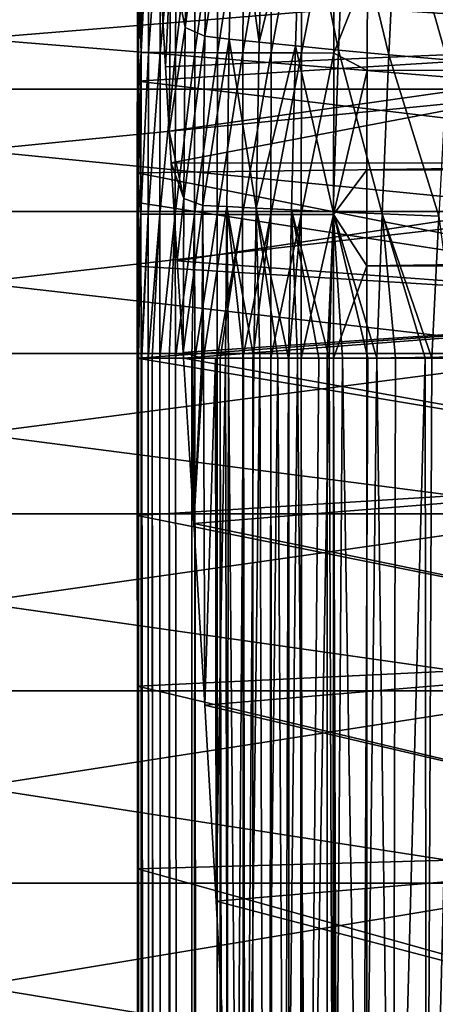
# Model space of a CAD drawing. Header units: metres. Extents: x -36 to 82, y -104 to 104.
# Tile 209 of 245: x -16.21 to -14.39, y 82.49 to 86.8. Entities that reach past the tile are written whole.
import ezdxf

# ---------------------------------------------------------------- set-up
doc = ezdxf.new("R2010")
doc.units = ezdxf.units.M
doc.layers.add('solid_FIT-SHOWER-153_SW0001', color=7, linetype='CONTINUOUS')

msp = doc.modelspace()

# ---------------------------------------------------------------- linework, layer by layer
at = {"layer": 'solid_FIT-SHOWER-153_SW0001'}
for points in [[(-15.691112, 87.581535, 6.480589), (-15.696327, 86.919617, 4.866375), (-15.697687, 86.758118, 6.472857)], [(-15.691112, 87.581535, 6.480589), (-15.697687, 86.758118, 6.472857), (-15.696404, 86.808098, 8.687358)], [(-15.551736, 87.081078, -5.98479), (-15.474336, 87.5802, -7.353), (-15.488838, 86.770546, -7.351684)], [(-15.488838, 86.770546, -7.351684), (-15.474336, 87.5802, -7.353), (-15.387393, 87.533524, -8.627247)], [(-15.488838, 86.770546, -7.351684), (-15.387393, 87.533524, -8.627247), (-15.403563, 86.732246, -8.622651)], [(-15.277695, 87.512741, -9.809737), (-15.403563, 86.732246, -8.622651), (-15.387393, 87.533524, -8.627247)], [(-15.277695, 87.512741, -9.809737), (-15.296398, 86.719551, -9.801497), (-15.403563, 86.732246, -8.622651)], [(-15.164993, 86.705345, -10.891582), (-15.296398, 86.719551, -9.801497), (-15.277695, 87.512741, -9.809737)], [(-15.143087, 87.489632, -10.903707), (-15.164993, 86.705345, -10.891582), (-15.277695, 87.512741, -9.809737)], [(-14.980774, 87.463745, -11.912416), (-15.164993, 86.705345, -10.891582), (-15.143087, 87.489632, -10.903707)], [(-14.980774, 87.463745, -11.912416), (-15.006655, 86.689316, -11.896338), (-15.164993, 86.705345, -10.891582)], [(-14.818688, 86.671227, -12.819199), (-15.006655, 86.689316, -11.896338), (-14.980774, 87.463745, -11.912416)], [(-14.787956, 87.434723, -12.83913), (-14.818688, 86.671227, -12.819199), (-14.980774, 87.463745, -11.912416)], [(-14.598443, 86.650894, -13.663491), (-14.818688, 86.671227, -12.819199), (-14.787956, 87.434723, -12.83913)], [(-14.561897, 87.402245, -13.686958), (-14.598443, 86.650894, -13.663491), (-14.787956, 87.434723, -12.83913)], [(-15.677889, 87.399658, 16.05644), (-15.691699, 86.937622, 15.908303), (-15.681575, 86.660561, 16.056501)], [(-15.677889, 87.399658, 16.05644), (-15.681575, 86.660561, 16.056501), (-15.646451, 87.399437, 16.197886)], [(-15.681575, 86.660561, 16.056501), (-15.650128, 86.660461, 16.197941), (-15.646451, 87.399437, 16.197886)], [(-15.646451, 87.399437, 16.197886), (-15.650128, 86.660461, 16.197941), (-15.595917, 87.399086, 16.330893)], [(-15.650128, 86.660461, 16.197941), (-15.599587, 86.660301, 16.330938), (-15.595917, 87.399086, 16.330893)], [(-15.595917, 87.399086, 16.330893), (-15.599587, 86.660301, 16.330938), (-15.527809, 87.398613, 16.453932)], [(-15.599587, 86.660301, 16.330938), (-15.531475, 86.660088, 16.45397), (-15.527809, 87.398613, 16.453932)], [(-15.527809, 87.398613, 16.453932), (-15.531475, 86.660088, 16.45397), (-15.443655, 87.398033, 16.565483)], [(-15.531475, 86.660088, 16.45397), (-15.447317, 86.659828, 16.565512), (-15.443655, 87.398033, 16.565483)], [(-15.443655, 87.398033, 16.565483), (-15.447317, 86.659828, 16.565512), (-15.344977, 87.397346, 16.664019)], [(-15.447317, 86.659828, 16.565512), (-15.348639, 86.659515, 16.66404), (-15.344977, 87.397346, 16.664019)], [(-15.344977, 87.397346, 16.664019), (-15.348639, 86.659515, 16.66404), (-15.233303, 87.396576, 16.748014)], [(-15.348639, 86.659515, 16.66404), (-15.236962, 86.659164, 16.748028), (-15.233303, 87.396576, 16.748014)], [(-15.233303, 87.396576, 16.748014), (-15.236962, 86.659164, 16.748028), (-15.110155, 87.395721, 16.815945)], [(-15.236962, 86.659164, 16.748028), (-15.113815, 86.658775, 16.815954), (-15.110155, 87.395721, 16.815945)], [(-15.110155, 87.395721, 16.815945), (-15.113815, 86.658775, 16.815954), (-14.97706, 87.394798, 16.866289)], [(-15.113815, 86.658775, 16.815954), (-14.980721, 86.658356, 16.866293), (-14.97706, 87.394798, 16.866289)], [(-14.97706, 87.394798, 16.866289), (-14.980721, 86.658356, 16.866293), (-14.835542, 87.393814, 16.897518)], [(-14.980721, 86.658356, 16.866293), (-14.839206, 86.657913, 16.897518), (-14.835542, 87.393814, 16.897518)], [(-14.835542, 87.393814, 16.897518), (-14.839206, 86.657913, 16.897518), (-14.690869, 87.030319, 16.90811)], [(-14.343534, 86.627983, -14.431941), (-14.598443, 86.650894, -13.663491), (-14.561897, 87.402245, -13.686958)], [(-14.300228, 87.365852, -14.458167), (-14.343534, 86.627983, -14.431941), (-14.561897, 87.402245, -13.686958)], [(-15.694289, 87.13047, 4.386701), (-12.693747, 87.175972, 4.274648), (-12.693747, 86.721481, 5.26964)], [(-12.693747, 86.721474, -5.269662), (-12.693747, 87.175964, -4.274669), (-15.598097, 86.992012, -4.708262)], [(-15.696327, 86.919617, 4.866375), (-15.694289, 87.13047, 4.386701), (-12.693747, 86.721481, 5.26964)], [(-15.551736, 87.081078, -5.98479), (-15.575979, 86.597061, -5.504489), (-15.598097, 86.992012, -4.708262)], [(-15.551736, 87.081078, -5.98479), (-15.559338, 86.315559, -5.992056), (-15.575979, 86.597061, -5.504489)], [(-15.551736, 87.081078, -5.98479), (-15.488838, 86.770546, -7.351684), (-15.559338, 86.315559, -5.992056)], [(-14.839206, 86.657913, 16.897518), (-14.692636, 86.581795, 16.90811), (-14.690869, 87.030319, 16.90811)], [(-14.690869, 87.030319, 16.90811), (-14.692636, 86.581795, 16.90811), (14.692628, 86.584488, 16.90811)], [(-14.690869, 87.030319, 16.90811), (14.692628, 86.584488, 16.90811), (14.690835, 87.037361, 16.90811)], [(-12.693747, 86.721474, -5.269662), (-15.598097, 86.992012, -4.708262), (-15.575979, 86.597061, -5.504489)], [(-19.116396, 86.943962, -4.18164), (-13.693747, 86.943962, -4.18164), (-13.693747, 86.499451, -5.154951)], [(-19.116396, 86.499451, -5.154951), (-19.116396, 86.943962, -4.18164), (-13.693747, 86.499451, -5.154951)], [(-19.116396, 86.499451, 5.154951), (-13.693747, 86.499451, 5.154951), (-13.693747, 86.943962, 4.18164)], [(-19.116396, 86.943962, 4.18164), (-19.116396, 86.499451, 5.154951), (-13.693747, 86.943962, 4.18164)], [(-15.698634, 86.535515, 5.615905), (-15.696327, 86.919617, 4.866375), (-12.693747, 86.721481, 5.26964)], [(-15.697687, 86.758118, 6.472857), (-15.696327, 86.919617, 4.866375), (-15.698634, 86.535515, 5.615905)], [(-15.693124, 86.816742, 13.446992), (-15.693171, 86.50705, 15.908324), (-15.691699, 86.937622, 15.908303)], [(-15.681575, 86.660561, 16.056501), (-15.691699, 86.937622, 15.908303), (-15.693171, 86.50705, 15.908324)], [(-15.698446, 86.022079, 8.680666), (-15.6966, 86.023827, 11.006764), (-15.694717, 86.812782, 11.011981)], [(-15.696404, 86.808098, 8.687358), (-15.698446, 86.022079, 8.680666), (-15.694717, 86.812782, 11.011981)], [(-15.697687, 86.758118, 6.472857), (-15.698446, 86.022079, 8.680666), (-15.696404, 86.808098, 8.687358)], [(-15.6966, 86.023827, 11.006764), (-15.694899, 86.025307, 13.443551), (-15.693124, 86.816742, 13.446992)], [(-15.694717, 86.812782, 11.011981), (-15.6966, 86.023827, 11.006764), (-15.693124, 86.816742, 13.446992)], [(-15.693124, 86.816742, 13.446992), (-15.694899, 86.025307, 13.443551), (-15.693171, 86.50705, 15.908324)], [(-15.697687, 86.758118, 6.472857), (-15.699592, 86.1334, 6.280735), (-15.699701, 86.004257, 6.474492)], [(-15.697687, 86.758118, 6.472857), (-15.699701, 86.004257, 6.474492), (-15.698446, 86.022079, 8.680666)], [(-15.697687, 86.758118, 6.472857), (-15.698634, 86.535515, 5.615905), (-15.699592, 86.1334, 6.280735)], [(-15.495761, 86.021988, -7.349163), (-15.559338, 86.315559, -5.992056), (-15.488838, 86.770546, -7.351684)], [(-15.495761, 86.021988, -7.349163), (-15.488838, 86.770546, -7.351684), (-15.403563, 86.732246, -8.622651)], [(-15.698634, 86.535515, 5.615905), (-12.693747, 86.721481, 5.26964), (-12.693747, 86.174568, 6.217069)], [(-12.693747, 86.721474, -5.269662), (-15.575979, 86.597061, -5.504489), (-15.559338, 86.315559, -5.992056)], [(-12.693747, 86.721474, -5.269662), (-15.559338, 86.315559, -5.992056), (-15.550941, 86.177788, -6.212125)], [(-12.693747, 86.174553, -6.217091), (-12.693747, 86.721474, -5.269662), (-15.550941, 86.177788, -6.212125)], [(-15.495761, 86.021988, -7.349163), (-15.403563, 86.732246, -8.622651), (-15.412029, 85.991539, -8.616569)], [(-15.296398, 86.719551, -9.801497), (-15.412029, 85.991539, -8.616569), (-15.403563, 86.732246, -8.622651)], [(-15.296398, 86.719551, -9.801497), (-15.3072, 85.985855, -9.79139), (-15.412029, 85.991539, -8.616569)], [(-15.178857, 85.979446, -10.877121), (-15.3072, 85.985855, -9.79139), (-15.296398, 86.719551, -9.801497)], [(-15.164993, 86.705345, -10.891582), (-15.178857, 85.979446, -10.877121), (-15.296398, 86.719551, -9.801497)], [(-15.006655, 86.689316, -11.896338), (-15.178857, 85.979446, -10.877121), (-15.164993, 86.705345, -10.891582)], [(-15.681575, 86.660561, 16.056501), (-15.693171, 86.50705, 15.908324), (-15.693848, 86.09066, 15.908337)], [(-15.681575, 86.660561, 16.056501), (-15.693848, 86.09066, 15.908337), (-15.682954, 85.952431, 16.056515)], [(-15.681575, 86.660561, 16.056501), (-15.682954, 85.952431, 16.056515), (-15.650128, 86.660461, 16.197941)], [(-15.682954, 85.952431, 16.056515), (-15.651507, 85.952408, 16.197952), (-15.650128, 86.660461, 16.197941)], [(-15.650128, 86.660461, 16.197941), (-15.651507, 85.952408, 16.197952), (-15.599587, 86.660301, 16.330938)], [(-15.651507, 85.952408, 16.197952), (-15.600965, 85.952362, 16.330948), (-15.599587, 86.660301, 16.330938)], [(-15.599587, 86.660301, 16.330938), (-15.600965, 85.952362, 16.330948), (-15.531475, 86.660088, 16.45397)], [(-15.600965, 85.952362, 16.330948), (-15.532851, 85.952309, 16.453978), (-15.531475, 86.660088, 16.45397)], [(-15.531475, 86.660088, 16.45397), (-15.532851, 85.952309, 16.453978), (-15.447317, 86.659828, 16.565512)], [(-15.532851, 85.952309, 16.453978), (-15.448692, 85.95224, 16.565517), (-15.447317, 86.659828, 16.565512)], [(-15.447317, 86.659828, 16.565512), (-15.448692, 85.95224, 16.565517), (-15.348639, 86.659515, 16.66404)], [(-15.448692, 85.95224, 16.565517), (-15.350012, 85.952164, 16.664043), (-15.348639, 86.659515, 16.66404)], [(-15.348639, 86.659515, 16.66404), (-15.350012, 85.952164, 16.664043), (-15.236962, 86.659164, 16.748028)], [(-15.350012, 85.952164, 16.664043), (-15.238336, 85.952072, 16.74803), (-15.236962, 86.659164, 16.748028)], [(-15.236962, 86.659164, 16.748028), (-15.238336, 85.952072, 16.74803), (-15.113815, 86.658775, 16.815954)], [(-15.238336, 85.952072, 16.74803), (-15.115188, 85.951973, 16.815956), (-15.113815, 86.658775, 16.815954)], [(-15.006655, 86.689316, -11.896338), (-15.024426, 85.972137, -11.877378), (-15.178857, 85.979446, -10.877121)], [(-15.113815, 86.658775, 16.815954), (-15.115188, 85.951973, 16.815956), (-14.980721, 86.658356, 16.866293)], [(-15.115188, 85.951973, 16.815956), (-14.982093, 85.951866, 16.866293), (-14.980721, 86.658356, 16.866293)], [(-14.841337, 85.963829, -12.795773), (-15.024426, 85.972137, -11.877378), (-15.006655, 86.689316, -11.896338)], [(-14.818688, 86.671227, -12.819199), (-14.841337, 85.963829, -12.795773), (-15.006655, 86.689316, -11.896338)], [(-14.980721, 86.658356, 16.866293), (-14.982093, 85.951866, 16.866293), (-14.839206, 86.657913, 16.897518)], [(-14.982093, 85.951866, 16.866293), (-14.840576, 85.951752, 16.897518), (-14.839206, 86.657913, 16.897518)], [(-14.627048, 85.954437, -13.635869), (-14.841337, 85.963829, -12.795773), (-14.818688, 86.671227, -12.819199)], [(-14.839206, 86.657913, 16.897518), (-14.840576, 85.951752, 16.897518), (-14.692636, 86.581795, 16.90811)], [(-14.598443, 86.650894, -13.663491), (-14.627048, 85.954437, -13.635869), (-14.818688, 86.671227, -12.819199)], [(-14.37919, 85.943756, -14.400915), (-14.627048, 85.954437, -13.635869), (-14.598443, 86.650894, -13.663491)], [(-14.343534, 86.627983, -14.431941), (-14.37919, 85.943756, -14.400915), (-14.598443, 86.650894, -13.663491)], [(-14.840576, 85.951752, 16.897518), (-14.693913, 86.147255, 16.90811), (-14.692636, 86.581795, 16.90811)], [(-14.693913, 86.147255, 16.90811), (14.693936, 86.147354, 16.90811), (14.692628, 86.584488, 16.90811)], [(-14.692636, 86.581795, 16.90811), (-14.693913, 86.147255, 16.90811), (14.692628, 86.584488, 16.90811)], [(-15.699592, 86.1334, 6.280735), (-15.698634, 86.535515, 5.615905), (-12.693747, 86.174568, 6.217069)], [(-19.116396, 86.499451, -5.154951), (-13.693747, 86.499451, -5.154951), (-13.693747, 85.964211, -6.08204)], [(-19.116396, 85.964211, -6.08204), (-19.116396, 86.499451, -5.154951), (-13.693747, 85.964211, -6.08204)], [(-19.116396, 85.964211, 6.08204), (-13.693747, 85.964211, 6.08204), (-13.693747, 86.499451, 5.154951)], [(-19.116396, 86.499451, 5.154951), (-19.116396, 85.964211, 6.08204), (-13.693747, 86.499451, 5.154951)], [(-15.694899, 86.025307, 13.443551), (-15.693848, 86.09066, 15.908337), (-15.693171, 86.50705, 15.908324)], [(-15.495761, 86.021988, -7.349163), (-15.550941, 86.177788, -6.212125), (-15.559338, 86.315559, -5.992056)], [(-15.699592, 86.1334, 6.280735), (-12.693747, 86.174568, 6.217069), (-12.693747, 85.539276, 7.10923)], [(-12.693747, 86.174553, -6.217091), (-15.550941, 86.177788, -6.212125), (-15.524529, 85.748703, -6.834577)], [(-15.495761, 86.021988, -7.349163), (-15.524529, 85.748703, -6.834577), (-15.550941, 86.177788, -6.212125)], [(-12.693747, 85.539261, -7.109248), (-12.693747, 86.174553, -6.217091), (-15.524529, 85.748703, -6.834577)], [(-14.840576, 85.951752, 16.897518), (-14.69432, 85.727516, 16.90811), (-14.693913, 86.147255, 16.90811)], [(-14.69432, 85.727516, 16.90811), (14.694355, 85.726715, 16.90811), (14.693936, 86.147354, 16.90811)], [(-14.693913, 86.147255, 16.90811), (-14.69432, 85.727516, 16.90811), (14.693936, 86.147354, 16.90811)], [(-15.699701, 86.004257, 6.474492), (-15.699592, 86.1334, 6.280735), (-12.693747, 85.539276, 7.10923)], [(-15.694899, 86.025307, 13.443551), (-15.694025, 85.694702, 15.908332), (-15.693848, 86.09066, 15.908337)], [(-15.682954, 85.952431, 16.056515), (-15.693848, 86.09066, 15.908337), (-15.694025, 85.694702, 15.908332)], [(-15.698446, 86.022079, 8.680666), (-15.699807, 85.725479, 6.865898), (-15.699442, 85.322784, 7.376215)], [(-15.698446, 86.022079, 8.680666), (-15.699701, 86.004257, 6.474492), (-15.699807, 85.725479, 6.865898)], [(-15.698446, 86.022079, 8.680666), (-15.699442, 85.322784, 7.376215), (-15.698421, 85.322723, 8.674354)], [(-15.698446, 86.022079, 8.680666), (-15.698421, 85.322723, 8.674354), (-15.6966, 86.023827, 11.006764)], [(-15.6966, 86.023827, 11.006764), (-15.698421, 85.322723, 8.674354), (-15.6984, 85.322723, 8.703121)], [(-15.6966, 86.023827, 11.006764), (-15.6984, 85.322723, 8.703121), (-15.697338, 85.322723, 10.063723)], [(-15.6966, 86.023827, 11.006764), (-15.697338, 85.322723, 10.063723), (-15.696608, 85.322723, 11.002671)], [(-15.694899, 86.025307, 13.443551), (-15.696608, 85.322723, 11.002671), (-15.696269, 85.322723, 11.453061)], [(-15.6966, 86.023827, 11.006764), (-15.696608, 85.322723, 11.002671), (-15.694899, 86.025307, 13.443551)], [(-15.694899, 86.025307, 13.443551), (-15.696269, 85.322723, 11.453061), (-15.695293, 85.322723, 12.883817)], [(-15.694899, 86.025307, 13.443551), (-15.695293, 85.322723, 12.883817), (-15.69497, 85.322723, 13.43874)], [(-15.694899, 86.025307, 13.443551), (-15.69497, 85.322723, 13.43874), (-15.694025, 85.694702, 15.908332)], [(-15.495761, 86.021988, -7.349163), (-15.498741, 85.346916, -7.347245), (-15.524529, 85.748703, -6.834577)], [(-15.495761, 86.021988, -7.349163), (-15.412029, 85.991539, -8.616569), (-15.498741, 85.346916, -7.347245)], [(-15.699807, 85.725479, 6.865898), (-15.699701, 86.004257, 6.474492), (-12.693747, 85.539276, 7.10923)], [(-15.412029, 85.991539, -8.616569), (-15.416397, 85.322815, -8.609262), (-15.498741, 85.346916, -7.347245)], [(-15.412029, 85.991539, -8.616569), (-15.409497, 85.3228, -8.699385), (-15.416397, 85.322815, -8.609262)], [(-15.3072, 85.985855, -9.79139), (-15.409497, 85.3228, -8.699385), (-15.412029, 85.991539, -8.616569)], [(-15.3072, 85.985855, -9.79139), (-15.313704, 85.322685, -9.779764), (-15.409497, 85.3228, -8.699385)], [(-15.3072, 85.985855, -9.79139), (-15.299198, 85.32267, -9.920835), (-15.313704, 85.322685, -9.779764)], [(-15.3072, 85.985855, -9.79139), (-15.188259, 85.322639, -10.860598), (-15.234637, 85.322647, -10.494482)], [(-15.178857, 85.979446, -10.877121), (-15.188259, 85.322639, -10.860598), (-15.3072, 85.985855, -9.79139)], [(-15.3072, 85.985855, -9.79139), (-15.234637, 85.322647, -10.494482), (-15.299198, 85.32267, -9.920835)], [(-15.178857, 85.979446, -10.877121), (-15.163243, 85.322632, -11.044725), (-15.188259, 85.322639, -10.860598)], [(-15.178857, 85.979446, -10.877121), (-15.037598, 85.322601, -11.855867), (-15.084567, 85.322609, -11.572459)], [(-15.024426, 85.972137, -11.877378), (-15.037598, 85.322601, -11.855867), (-15.178857, 85.979446, -10.877121)], [(-15.178857, 85.979446, -10.877121), (-15.084567, 85.322609, -11.572459), (-15.163243, 85.322632, -11.044725)], [(-15.024426, 85.972137, -11.877378), (-14.99824, 85.322594, -12.077902), (-15.037598, 85.322601, -11.855867)], [(-15.024426, 85.972137, -11.877378), (-14.859312, 85.322594, -12.769173), (-14.903892, 85.322594, -12.561372)], [(-14.841337, 85.963829, -12.795773), (-14.859312, 85.322594, -12.769173), (-15.024426, 85.972137, -11.877378)], [(-15.024426, 85.972137, -11.877378), (-14.903892, 85.322594, -12.561372), (-14.99824, 85.322594, -12.077902)], [(-19.116396, 85.964211, -6.08204), (-13.693747, 85.964211, -6.08204), (-13.693747, 85.34288, -6.954561)], [(-19.116396, 85.34288, -6.954561), (-19.116396, 85.964211, -6.08204), (-13.693747, 85.34288, -6.954561)], [(-19.116396, 85.34288, 6.954561), (-13.693747, 85.34288, 6.954561), (-13.693747, 85.964211, 6.08204)], [(-19.116396, 85.964211, 6.08204), (-19.116396, 85.34288, 6.954561), (-13.693747, 85.964211, 6.08204)], [(-15.682954, 85.952431, 16.056515), (-15.694025, 85.694702, 15.908332), (-15.693917, 85.322624, 15.908257)], [(-15.682954, 85.952431, 16.056515), (-15.693917, 85.322624, 15.908257), (-15.682787, 85.322624, 16.055965)], [(-15.682954, 85.952431, 16.056515), (-15.682787, 85.322624, 16.055965), (-15.651507, 85.952408, 16.197952)], [(-15.651507, 85.952408, 16.197952), (-15.682787, 85.322624, 16.055965), (-15.678484, 85.322624, 16.082201)], [(-15.651507, 85.952408, 16.197952), (-15.678484, 85.322624, 16.082201), (-15.650942, 85.322624, 16.197264)], [(-15.651507, 85.952408, 16.197952), (-15.650942, 85.322624, 16.197264), (-15.600965, 85.952362, 16.330948)], [(-15.600965, 85.952362, 16.330948), (-15.650942, 85.322624, 16.197264), (-15.633224, 85.322624, 16.250368)], [(-15.600965, 85.952362, 16.330948), (-15.633224, 85.322624, 16.250368), (-15.600147, 85.322624, 16.330124)], [(-15.600965, 85.952362, 16.330948), (-15.600147, 85.322624, 16.330124), (-15.532851, 85.952309, 16.453978)], [(-15.532851, 85.952309, 16.453978), (-15.600147, 85.322624, 16.330124), (-15.559571, 85.322624, 16.408033)], [(-15.532851, 85.952309, 16.453978), (-15.559571, 85.322624, 16.408033), (-15.531901, 85.322624, 16.453117)], [(-15.532851, 85.952309, 16.453978), (-15.531901, 85.322624, 16.453117), (-15.448692, 85.95224, 16.565517)], [(-15.448692, 85.95224, 16.565517), (-15.531901, 85.322624, 16.453117), (-15.459645, 85.322624, 16.550661)], [(-15.448692, 85.95224, 16.565517), (-15.459645, 85.322624, 16.550661), (-15.44776, 85.322624, 16.564564)], [(-15.448692, 85.95224, 16.565517), (-15.44776, 85.322624, 16.564564), (-15.350012, 85.952164, 16.664043)], [(-15.350012, 85.952164, 16.664043), (-15.44776, 85.322624, 16.564564), (-15.349255, 85.322624, 16.662935)], [(-15.350012, 85.952164, 16.664043), (-15.349255, 85.322624, 16.662935), (-15.238336, 85.952072, 16.74803)], [(-15.238336, 85.952072, 16.74803), (-15.349255, 85.322624, 16.662935), (-15.336401, 85.322624, 16.67391)], [(-15.238336, 85.952072, 16.74803), (-15.336401, 85.322624, 16.67391), (-15.237687, 85.322624, 16.746931)], [(-15.238336, 85.952072, 16.74803), (-15.237687, 85.322624, 16.746931), (-15.115188, 85.951973, 16.815956)], [(-15.115188, 85.951973, 16.815956), (-15.237687, 85.322624, 16.746931), (-15.193769, 85.322624, 16.773846)], [(-15.115188, 85.951973, 16.815956), (-15.193769, 85.322624, 16.773846), (-15.114574, 85.322624, 16.815023)], [(-15.115188, 85.951973, 16.815956), (-15.114574, 85.322624, 16.815023), (-14.982093, 85.951866, 16.866293)], [(-14.982093, 85.951866, 16.866293), (-15.114574, 85.322624, 16.815023), (-15.036104, 85.322632, 16.847504)], [(-14.982093, 85.951866, 16.866293), (-15.036104, 85.322632, 16.847504), (-14.981617, 85.322632, 16.865641)], [(-14.982093, 85.951866, 16.866293), (-14.981617, 85.322632, 16.865641), (-14.840576, 85.951752, 16.897518)], [(-14.840576, 85.951752, 16.897518), (-14.981617, 85.322632, 16.865641), (-14.867946, 85.322632, 16.892767)], [(-14.840576, 85.951752, 16.897518), (-14.867946, 85.322632, 16.892767), (-14.840272, 85.322632, 16.897285)], [(-14.841337, 85.963829, -12.795773), (-14.801113, 85.322601, -13.023387), (-14.859312, 85.322594, -12.769173)], [(-14.841337, 85.963829, -12.795773), (-14.650918, 85.322655, -13.604598), (-14.689412, 85.322639, -13.464792)], [(-14.627048, 85.954437, -13.635869), (-14.650918, 85.322655, -13.604598), (-14.841337, 85.963829, -12.795773)], [(-14.841337, 85.963829, -12.795773), (-14.689412, 85.322639, -13.464792), (-14.801113, 85.322601, -13.023387)], [(-14.840576, 85.951752, 16.897518), (-14.840272, 85.322632, 16.897285), (-14.69432, 85.727516, 16.90811)], [(-14.627048, 85.954437, -13.635869), (-14.568668, 85.322678, -13.885066), (-14.650918, 85.322655, -13.604598)], [(-14.627048, 85.954437, -13.635869), (-14.410231, 85.322693, -14.365472), (-14.438816, 85.322693, -14.283978)], [(-14.37919, 85.943756, -14.400915), (-14.410231, 85.322693, -14.365472), (-14.627048, 85.954437, -13.635869)], [(-14.627048, 85.954437, -13.635869), (-14.438816, 85.322693, -14.283978), (-14.568668, 85.322678, -13.885066)], [(-14.37919, 85.943756, -14.400915), (-14.29897, 85.322693, -14.663753), (-14.410231, 85.322693, -14.365472)], [(-15.699807, 85.725479, 6.865898), (-12.693747, 85.539276, 7.10923), (-15.699442, 85.322784, 7.376215)], [(-12.693747, 85.539261, -7.109248), (-15.524529, 85.748703, -6.834577), (-15.498741, 85.346916, -7.347245)], [(-14.840272, 85.322632, 16.897285), (-14.693858, 85.322571, 16.90811), (-14.69432, 85.727516, 16.90811)], [(-14.69432, 85.727516, 16.90811), (-14.693858, 85.322571, 16.90811), (14.694355, 85.726715, 16.90811)], [(-14.693858, 85.322571, 16.90811), (14.693883, 85.322571, 16.90811), (14.694355, 85.726715, 16.90811)], [(-15.694025, 85.694702, 15.908332), (-15.69497, 85.322723, 13.43874), (-15.694516, 85.322723, 14.370107)], [(-15.694025, 85.694702, 15.908332), (-15.694516, 85.322723, 14.370107), (-15.693917, 85.322624, 15.908257)], [(-12.693747, 85.539276, 7.10923), (-12.693747, 84.822662, 7.936072), (-15.699442, 85.322784, 7.376215)], [(-12.693747, 85.539261, -7.109248), (-15.498741, 85.346916, -7.347245), (-15.497155, 85.323006, -7.375944)], [(-12.693747, 84.822647, -7.936086), (-12.693747, 85.539261, -7.109248), (-15.497155, 85.323006, -7.375944)], [(-19.116396, 85.34288, -6.954561), (-13.693747, 85.34288, -6.954561), (-13.693747, 84.641953, -7.763443)], [(-19.116396, 84.641953, -7.763443), (-19.116396, 85.34288, -6.954561), (-13.693747, 84.641953, -7.763443)], [(-19.116396, 84.641953, 7.763443), (-13.693747, 84.641953, 7.763443), (-13.693747, 85.34288, 6.954561)], [(-19.116396, 85.34288, 6.954561), (-19.116396, 84.641953, 7.763443), (-13.693747, 85.34288, 6.954561)], [(-15.698421, 85.322723, 8.674354), (-15.699442, 85.322784, 7.376215), (-15.698864, 84.634361, 8.129093)], [(-12.693747, 84.822662, 7.936072), (-15.698864, 84.634361, 8.129093), (-15.699442, 85.322784, 7.376215)], [(-15.698421, 85.322723, 8.674354), (-15.698864, 84.634361, 8.129093), (-15.698347, 83.887917, 8.812984)], [(-15.6984, 85.322723, 8.703121), (-15.698421, 85.322723, 8.674354), (-15.698347, 83.887917, 8.812984)], [(-15.6984, 85.322723, 8.703121), (-15.698347, 83.887917, 8.812984), (-15.697886, 83.088234, 9.425774)], [(-15.697338, 85.322723, 10.063723), (-15.6984, 85.322723, 8.703121), (-15.697886, 83.088234, 9.425774)], [(-15.697338, 85.322723, 10.063723), (-15.697886, 83.088234, 9.425774), (-15.697465, 82.237671, 9.966402)], [(-15.697338, 85.322723, 10.063723), (-15.697465, 82.237671, 9.966402), (-15.697095, 81.338005, 10.432819)], [(-15.696608, 85.322723, 11.002671), (-15.697338, 85.322723, 10.063723), (-15.697095, 81.338005, 10.432819)], [(-15.696608, 85.322723, 11.002671), (-15.697095, 81.338005, 10.432819), (-15.696778, 80.392906, 10.821058)], [(-15.696608, 85.322723, 11.002671), (-15.696778, 80.392906, 10.821058), (-15.696684, 80.069183, 10.932106)], [(-15.696269, 85.322723, 11.453061), (-15.696684, 80.069183, 10.932106), (-15.696102, 80.064987, 12.109391)], [(-15.696269, 85.322723, 11.453061), (-15.696608, 85.322723, 11.002671), (-15.696684, 80.069183, 10.932106)], [(-15.695293, 85.322723, 12.883817), (-15.696269, 85.322723, 11.453061), (-15.696102, 80.064987, 12.109391)], [(-15.695293, 85.322723, 12.883817), (-15.696102, 80.064987, 12.109391), (-15.695499, 80.064987, 13.323929)], [(-15.694516, 85.322723, 14.370107), (-15.695499, 80.064987, 13.323929), (-15.694916, 80.064987, 14.565618)], [(-15.69497, 85.322723, 13.43874), (-15.695293, 85.322723, 12.883817), (-15.695499, 80.064987, 13.323929)], [(-15.694516, 85.322723, 14.370107), (-15.69497, 85.322723, 13.43874), (-15.695499, 80.064987, 13.323929)], [(-15.693917, 85.322624, 15.908257), (-15.694516, 85.322723, 14.370107), (-15.694916, 80.064987, 14.565618)], [(-15.693917, 85.322624, 15.908257), (-15.694916, 80.064987, 14.565618), (-15.693877, 80.534805, 15.908246)], [(-15.677832, -0.000001, 16.081629), (-15.693917, 85.322624, 15.908257), (-15.693877, 80.534805, 15.908246)], [(-15.682787, 85.322624, 16.055965), (-15.693917, 85.322624, 15.908257), (-15.677832, -0.000001, 16.081629)], [(-15.678484, 85.322624, 16.082201), (-15.682787, 85.322624, 16.055965), (-15.677832, -0.000001, 16.081629)], [(-15.678484, 85.322624, 16.082201), (-15.677832, -0.000001, 16.081629), (-15.632605, -0.000001, 16.249899)], [(-15.650942, 85.322624, 16.197264), (-15.678484, 85.322624, 16.082201), (-15.632605, -0.000001, 16.249899)], [(-15.633224, 85.322624, 16.250368), (-15.650942, 85.322624, 16.197264), (-15.632605, -0.000001, 16.249899)], [(-15.633224, 85.322624, 16.250368), (-15.632605, -0.000001, 16.249899), (-15.558886, 0, 16.40778)], [(-15.600147, 85.322624, 16.330124), (-15.633224, 85.322624, 16.250368), (-15.558886, 0, 16.40778)], [(-15.559571, 85.322624, 16.408033), (-15.600147, 85.322624, 16.330124), (-15.558886, 0, 16.40778)], [(-15.559571, 85.322624, 16.408033), (-15.558886, 0, 16.40778), (-15.45891, 0, 16.550488)], [(-15.531901, 85.322624, 16.453117), (-15.559571, 85.322624, 16.408033), (-15.45891, 0, 16.550488)], [(-15.459645, 85.322624, 16.550661), (-15.531901, 85.322624, 16.453117), (-15.45891, 0, 16.550488)], [(-15.498741, 85.346916, -7.347245), (-15.416397, 85.322815, -8.609262), (-15.497155, 85.323006, -7.375944)], [(-15.497155, 85.323006, -7.375944), (-15.416397, 85.322815, -8.609262), (-15.455938, 85.322899, -8.050648)], [(-15.45127, 84.598793, -8.164528), (-15.497155, 85.323006, -7.375944), (-15.455938, 85.322899, -8.050648)], [(-12.693747, 84.822647, -7.936086), (-15.497155, 85.323006, -7.375944), (-15.45127, 84.598793, -8.164528)], [(-15.44776, 85.322624, 16.564564), (-15.459645, 85.322624, 16.550661), (-15.45891, 0, 16.550488)], [(-15.44776, 85.322624, 16.564564), (-15.45891, 0, 16.550488), (-15.335704, 0.000001, 16.673698)], [(-15.45127, 84.598793, -8.164528), (-15.455938, 85.322899, -8.050648), (-15.416397, 85.322815, -8.609262)], [(-15.45127, 84.598793, -8.164528), (-15.416397, 85.322815, -8.609262), (-15.409497, 85.3228, -8.699385)], [(-15.403254, 83.804138, -8.882545), (-15.45127, 84.598793, -8.164528), (-15.409497, 85.3228, -8.699385)], [(-15.349255, 85.322624, 16.662935), (-15.44776, 85.322624, 16.564564), (-15.335704, 0.000001, 16.673698)], [(-15.409497, 85.3228, -8.699385), (-15.313704, 85.322685, -9.779764), (-15.357365, 85.322723, -9.322664)], [(-15.403254, 83.804138, -8.882545), (-15.409497, 85.3228, -8.699385), (-15.357365, 85.322723, -9.322664)], [(-15.353992, 82.946022, -9.523594), (-15.403254, 83.804138, -8.882545), (-15.357365, 85.322723, -9.322664)], [(-15.353992, 82.946022, -9.523594), (-15.357365, 85.322723, -9.322664), (-15.313704, 85.322685, -9.779764)], [(-15.306335, 82.032326, -10.081835), (-15.353992, 82.946022, -9.523594), (-15.313704, 85.322685, -9.779764)], [(-15.336401, 85.322624, 16.67391), (-15.349255, 85.322624, 16.662935), (-15.335704, 0.000001, 16.673698)], [(-15.336401, 85.322624, 16.67391), (-15.335704, 0.000001, 16.673698), (-15.193001, 0.000002, 16.773682)], [(-15.237687, 85.322624, 16.746931), (-15.336401, 85.322624, 16.67391), (-15.193001, 0.000002, 16.773682)], [(-15.306335, 82.032326, -10.081835), (-15.313704, 85.322685, -9.779764), (-15.299198, 85.32267, -9.920835)], [(-15.263524, 81.071518, -10.55231), (-15.306335, 82.032326, -10.081835), (-15.299198, 85.32267, -9.920835)], [(-15.263524, 81.071518, -10.55231), (-15.299198, 85.32267, -9.920835), (-15.234637, 85.322647, -10.494482)], [(-15.263524, 81.071518, -10.55231), (-15.234637, 85.322647, -10.494482), (-15.227582, 80.074898, -10.930239)], [(-15.193769, 85.322624, 16.773846), (-15.237687, 85.322624, 16.746931), (-15.193001, 0.000002, 16.773682)], [(-15.234637, 85.322647, -10.494482), (-15.188259, 85.322639, -10.860598), (-15.227582, 80.074898, -10.930239)], [(-15.188259, 85.322639, -10.860598), (-15.163243, 85.322632, -11.044725), (-15.227582, 80.074898, -10.930239)], [(-15.163243, 85.322632, -11.044725), (-15.144802, 80.064987, -11.562763), (-15.227582, 80.074898, -10.930239)], [(-15.114574, 85.322624, 16.815023), (-15.193769, 85.322624, 16.773846), (-15.193001, 0.000002, 16.773682)], [(-15.114574, 85.322624, 16.815023), (-15.193001, 0.000002, 16.773682), (-15.035124, 0.000003, 16.847406)], [(-15.163243, 85.322632, -11.044725), (-15.084567, 85.322609, -11.572459), (-15.144802, 80.064987, -11.562763)], [(-15.084567, 85.322609, -11.572459), (-15.052838, 80.064987, -12.161191), (-15.144802, 80.064987, -11.562763)], [(-15.036104, 85.322632, 16.847504), (-15.114574, 85.322624, 16.815023), (-15.035124, 0.000003, 16.847406)], [(-15.084567, 85.322609, -11.572459), (-15.037598, 85.322601, -11.855867), (-15.052838, 80.064987, -12.161191)], [(-15.037598, 85.322601, -11.855867), (-14.99824, 85.322594, -12.077902), (-15.052838, 80.064987, -12.161191)], [(-14.99824, 85.322594, -12.077902), (-14.950912, 80.064987, -12.729046), (-15.052838, 80.064987, -12.161191)], [(-14.981617, 85.322632, 16.865641), (-15.036104, 85.322632, 16.847504), (-15.035124, 0.000003, 16.847406)], [(-14.981617, 85.322632, 16.865641), (-15.035124, 0.000003, 16.847406), (-14.866856, 0.000004, 16.892641)], [(-14.99824, 85.322594, -12.077902), (-14.903892, 85.322594, -12.561372), (-14.950912, 80.064987, -12.729046)], [(-14.867946, 85.322632, 16.892767), (-14.981617, 85.322632, 16.865641), (-14.866856, 0.000004, 16.892641)], [(-14.859312, 85.322594, -12.769173), (-14.838496, 80.064987, -13.267089), (-14.950912, 80.064987, -12.729046)], [(-14.903892, 85.322594, -12.561372), (-14.859312, 85.322594, -12.769173), (-14.950912, 80.064987, -12.729046)], [(-14.840272, 85.322632, 16.897285), (-14.867946, 85.322632, 16.892767), (-14.866856, 0.000004, 16.892641)], [(-14.840272, 85.322632, 16.897285), (-14.866856, 0.000004, 16.892641), (-14.693445, 0, 16.90811)], [(-14.859312, 85.322594, -12.769173), (-14.801113, 85.322601, -13.023387), (-14.838496, 80.064987, -13.267089)], [(-14.840272, 85.322632, 16.897285), (-14.693445, 0, 16.90811), (-14.693651, 42.661289, 16.90811)], [(-14.840272, 85.322632, 16.897285), (-14.693651, 42.661289, 16.90811), (-14.693858, 85.322571, 16.90811)], [(-14.801113, 85.322601, -13.023387), (-14.715061, 80.064987, -13.776084), (-14.838496, 80.064987, -13.267089)], [(-14.801113, 85.322601, -13.023387), (-14.689412, 85.322639, -13.464792), (-14.715061, 80.064987, -13.776084)], [(-14.650918, 85.322655, -13.604598), (-14.580081, 80.064987, -14.25679), (-14.715061, 80.064987, -13.776084)], [(-14.689412, 85.322639, -13.464792), (-14.650918, 85.322655, -13.604598), (-14.715061, 80.064987, -13.776084)], [(-14.693858, 85.322571, 16.90811), (-14.693651, 42.661289, 16.90811), (14.693883, 85.322571, 16.90811)], [(-14.693651, 42.661289, 16.90811), (14.693646, 42.661285, 16.90811), (14.693883, 85.322571, 16.90811)], [(-14.650918, 85.322655, -13.604598), (-14.568668, 85.322678, -13.885066), (-14.580081, 80.064987, -14.25679)], [(-14.438816, 85.322693, -14.283978), (-14.433026, 80.064987, -14.709971), (-14.580081, 80.064987, -14.25679)], [(-14.568668, 85.322678, -13.885066), (-14.438816, 85.322693, -14.283978), (-14.580081, 80.064987, -14.25679)], [(-14.438816, 85.322693, -14.283978), (-14.410231, 85.322693, -14.365472), (-14.433026, 80.064987, -14.709971)], [(-14.29897, 85.322693, -14.663753), (-14.27337, 80.064987, -15.136389), (-14.433026, 80.064987, -14.709971)], [(-14.410231, 85.322693, -14.365472), (-14.29897, 85.322693, -14.663753), (-14.433026, 80.064987, -14.709971)], [(-12.693747, 84.822662, 7.936072), (-12.693747, 84.031097, 8.690868), (-15.698864, 84.634361, 8.129093)], [(-12.693747, 84.03109, -8.690879), (-12.693747, 84.822647, -7.936086), (-15.45127, 84.598793, -8.164528)], [(-19.116396, 84.641953, -7.763443), (-13.693747, 84.641953, -7.763443), (-13.693747, 83.867378, -8.502015)], [(-19.116396, 83.867378, -8.502015), (-19.116396, 84.641953, -7.763443), (-13.693747, 83.867378, -8.502015)], [(-19.116396, 83.867378, 8.502015), (-13.693747, 83.867378, 8.502015), (-13.693747, 84.641953, 7.763443)], [(-19.116396, 84.641953, 7.763443), (-19.116396, 83.867378, 8.502015), (-13.693747, 84.641953, 7.763443)], [(-12.693747, 84.031097, 8.690868), (-15.698347, 83.887917, 8.812984), (-15.698864, 84.634361, 8.129093)], [(-12.693747, 84.03109, -8.690879), (-15.45127, 84.598793, -8.164528), (-15.403254, 83.804138, -8.882545)], [(-12.693747, 84.031097, 8.690868), (-12.693747, 83.170448, 9.367767), (-15.698347, 83.887917, 8.812984)], [(-12.693747, 83.170441, -9.367775), (-12.693747, 84.03109, -8.690879), (-15.403254, 83.804138, -8.882545)], [(-19.116396, 83.867378, -8.502015), (-13.693747, 83.867378, -8.502015), (-13.693747, 83.02578, -9.16388)], [(-19.116396, 83.02578, -9.16388), (-19.116396, 83.867378, -8.502015), (-13.693747, 83.02578, -9.16388)], [(-19.116396, 83.02578, 9.16388), (-13.693747, 83.02578, 9.16388), (-13.693747, 83.867378, 8.502015)], [(-19.116396, 83.867378, 8.502015), (-19.116396, 83.02578, 9.16388), (-13.693747, 83.867378, 8.502015)], [(-12.693747, 83.170448, 9.367767), (-15.697886, 83.088234, 9.425774), (-15.698347, 83.887917, 8.812984)], [(-12.693747, 83.170441, -9.367775), (-15.403254, 83.804138, -8.882545), (-15.353992, 82.946022, -9.523594)], [(-12.693747, 83.170448, 9.367767), (-12.693747, 82.249565, 9.95946), (-15.697886, 83.088234, 9.425774)], [(-12.693747, 82.24955, -9.959466), (-12.693747, 83.170441, -9.367775), (-15.353992, 82.946022, -9.523594)], [(-12.693747, 82.249565, 9.95946), (-15.697465, 82.237671, 9.966402), (-15.697886, 83.088234, 9.425774)], [(-19.116396, 83.02578, -9.16388), (-13.693747, 83.02578, -9.16388), (-13.693747, 82.124657, -9.742982)], [(-19.116396, 82.124657, -9.742982), (-19.116396, 83.02578, -9.16388), (-13.693747, 82.124657, -9.742982)], [(-19.116396, 82.124657, 9.742982), (-13.693747, 82.124657, 9.742982), (-13.693747, 83.02578, 9.16388)], [(-19.116396, 83.02578, 9.16388), (-19.116396, 82.124657, 9.742982), (-13.693747, 83.02578, 9.16388)], [(-12.693747, 82.24955, -9.959466), (-15.353992, 82.946022, -9.523594), (-15.306335, 82.032326, -10.081835)]]:
    msp.add_3dface(points, dxfattribs=at)

doc.saveas('drawing.dxf')
